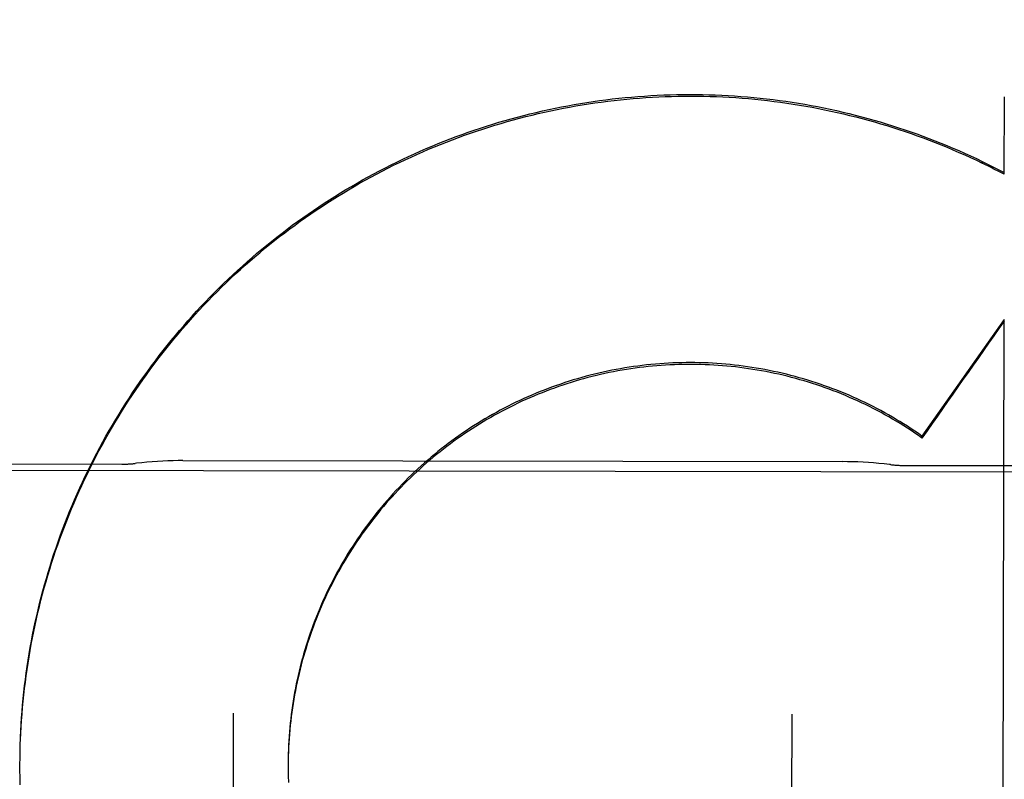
# Model space of a CAD drawing. Header units: inches. Extents: x 0 to 187, y 0 to 121.
# Tile 11 of 44: x 81.714 to 81.935, y 17.276 to 17.446. Entities that reach past the tile are written whole.
import ezdxf

# ---------------------------------------------------------------- set-up
doc = ezdxf.new("R2010")
doc.units = ezdxf.units.IN
doc.header["$LTSCALE"] = 10.2702993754
doc.header["$MEASUREMENT"] = 0
doc.linetypes.add('HIDDEN', pattern=[0.2, 0.1, -0.1])
doc.layers.get('0').update_dxf_attribs({"linetype": 'CONTINUOUS'})
for name, color, linetype in [('02___PRT_ALL_AXES', 7, 'CONTINUOUS'), ('DEFAULT_2', 8, 'HIDDEN'), ('DIMENSIONS', 7, 'CONTINUOUS')]:
    doc.layers.add(name, color=color, linetype=linetype)
doc.styles.get("Standard").update_dxf_attribs({"font": 'txt', "width": 0.8})
doc.dimstyles.new('DIMSTYLE_2', dxfattribs={"dimtxt": 0.9336635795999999, "dimasz": 1.0984277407, "dimexe": 0.09, "dimexo": 0.07, "dimgap": 0.0425, "dimtad": 0, "dimtih": 1, "dimtoh": 1, "dimzin": 4, "dimdsep": 46, "dimtxsty": 'Standard', "dimblk": '_FILLED', "dimblk1": '_FILLED', "dimblk2": '_FILLED', "dimcen": 0.09, "dimadec": 0, "dimazin": 0, "dimtfac": 1, "dimtofl": 0, "dimtmove": 0, "dimatfit": 3, "dimldrblk": '_FILLED', "dimfxl": 0, "dimtolj": 1, "dimtzin": 4, "dimarcsym": 0})

# ---------------------------------------------------------------- blocks, each defined once
blk = doc.blocks.new('_FILLED')
at = {"color": 0, "linetype": 'ByBlock'}
blk.add_solid([(0, 0), (-1, 0.2), (-1, -0.2)], dxfattribs=at)
blk = doc.blocks.new('*D16')
at = {"layer": 'DIMENSIONS', "color": 2, "linetype": 'Continuous'}
for p, q in [((71.2723825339, 17.5272084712), (71.2723825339, 19.7240639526)), ((71.2723825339, 16.4022084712), (71.2723825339, 13.8942791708)), ((71.2723825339, 13.8942791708), (72.1785854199, 13.8942791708))]:
    blk.add_line(p, q, dxfattribs=at)
at = {"layer": 'DIMENSIONS', "color": 2, "linetype": 'Continuous', "xscale": 1.0984277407, "yscale": 1.0984277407, "zscale": 1.0984277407}
for p, rotation in [((71.2723825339, 17.5272084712), 270), ((71.2723825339, 16.4022084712), 90)]:
    blk.add_blockref('_FILLED', p, dxfattribs=dict(at, rotation=rotation))
at = {"layer": 'DIMENSIONS', "color": 2, "linetype": 'Continuous', "insert": (72.6454172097, 14.3611109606), "char_height": 0.9336635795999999, "width": 2.9877234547, "attachment_point": 1, "line_spacing_factor": 0.9}
blk.add_mtext('1.13', dxfattribs=at)

msp = doc.modelspace()

# ---------------------------------------------------------------- linework, layer by layer
at = {"layer": '02___PRT_ALL_AXES', "color": 8, "linetype": 'HIDDEN'}
for p, q in [((81.4185211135, 17.3453469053), (82.2310200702, 17.3440448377)), ((81.6622730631, 17.3463681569), (81.7372729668, 17.346247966)), ((81.75091123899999, 17.3470466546), (81.8986370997, 17.346809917)), ((81.9122727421, 17.3459675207), (81.9872726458, 17.3458473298))]:
    msp.add_line(p, q, dxfattribs=at)
at = {"layer": 'DEFAULT_2', "color": 8, "linetype": 'HIDDEN'}
for p, q in [((81.9347419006, 17.4111028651), (81.9347695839, 17.4283996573)), ((81.92980084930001, 17.4136091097), (81.9298014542, 17.4139866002)), ((81.9298014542, 17.4139866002), (81.93474250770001, 17.4114817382)), ((81.9346896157, 17.3786136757), (81.9163313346, 17.3525180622)), ((81.9342880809, 17.1282274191), (81.9346896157, 17.3786136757)), ((81.9163306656, 17.352100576), (81.9163313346, 17.3525180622)), ((81.7621837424, 17.2905513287), (81.76129897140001, 16.7384482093)), ((81.88718358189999, 17.2903510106), (81.8862988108, 16.7382478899)), ((81.7144847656, 17.2817284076), (81.7145258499, 17.2837273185)), ((81.714460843, 17.2802908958), (81.7144872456, 17.282286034)), ((81.7744870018, 17.2814293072), (81.77446515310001, 17.2799776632)), ((81.7144504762, 17.2787503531), (81.7144516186, 17.2794026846)), ((81.71445047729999, 17.278750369), (81.7144625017, 17.2808444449)), ((81.7144542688, 17.2774151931), (81.7144512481, 17.2792320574)), ((81.7744656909, 17.2804437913), (81.7744533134, 17.278654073)), ((81.7744551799, 17.2794581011), (81.7744540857, 17.2791357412)), ((81.7744540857, 17.2791357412), (81.77445456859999, 17.278012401)), ((81.7144716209, 17.275977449), (81.7144545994, 17.2779608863)), ((81.774455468, 17.2784723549), (81.7744653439, 17.2770298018)), ((81.7744665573, 17.277486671), (81.7744868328, 17.2760472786)), ((81.71450273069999, 17.2745399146), (81.7144714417, 17.2765191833))]:
    msp.add_line(p, q, dxfattribs=at)
for points in [[(81.714522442, 17.2831655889), (81.71457830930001, 17.2851681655), (81.7146446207, 17.2866084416), (81.7147247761, 17.2880480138), (81.71481877, 17.2894867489), (81.7149265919, 17.2909245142), (81.7150482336, 17.2923611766), (81.715183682, 17.2937966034), (81.7153329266, 17.2952306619), (81.7154959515, 17.2966632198), (81.7156727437, 17.2980941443), (81.7158632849, 17.2995233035), (81.7160675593, 17.300950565), (81.7162855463, 17.3023757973), (81.71651722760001, 17.3037988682), (81.71676257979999, 17.3052196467), (81.7170215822, 17.306638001), (81.7172942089, 17.3080538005), (81.7175804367, 17.3094669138), (81.7178802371, 17.3108772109), (81.7181935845, 17.3122845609), (81.7185204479, 17.3136888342), (81.718860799, 17.3150899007), (81.7192146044, 17.3164876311), (81.7195818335, 17.317881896), (81.7199624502, 17.319272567), (81.7203564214, 17.3206595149), (81.7207637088, 17.3220426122), (81.7211842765, 17.3234217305), (81.7216180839, 17.3247967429), (81.7220650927, 17.3261675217), (81.7225252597, 17.3275339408), (81.7229985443, 17.3288958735), (81.7234849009, 17.3302531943), (81.7239842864, 17.3316057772), (81.7244966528, 17.3329534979), (81.7250219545, 17.3342962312), (81.72556014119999, 17.3356338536), (81.726111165, 17.3369662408), (81.7266749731, 17.3382932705), (81.7272515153, 17.3396148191), (81.7278407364, 17.3409307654), (81.7284425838, 17.3422409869), (81.7290570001, 17.3435453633), (81.7296839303, 17.3448437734), (81.7303233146, 17.3461360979), (81.7309750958, 17.3474222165), (81.7316392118, 17.3487020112), (81.732315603, 17.3499753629), (81.7330042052, 17.3512421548), (81.7337049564, 17.352502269), (81.7344177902, 17.3537555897), (81.73514264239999, 17.3550020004), (81.7358794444, 17.3562413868), (81.7366281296, 17.3574736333), (81.7373886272, 17.358698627), (81.73816086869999, 17.3599162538), (81.738944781, 17.3611264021), (81.7397402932, 17.3623289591), (81.7405473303, 17.3635238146), (81.7413658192, 17.3647108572), (81.7421956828, 17.3658899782), (81.74303684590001, 17.3670610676), (81.74388922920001, 17.3682240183), (81.7447527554, 17.3693787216), (81.7456273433, 17.370525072), (81.7465129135, 17.3716629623), (81.7474093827, 17.3727922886), (81.7483166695, 17.3739129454), (81.7492346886, 17.3750248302), (81.7501633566, 17.376127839), (81.75110258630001, 17.3772218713), (81.7520522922, 17.3783068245), (81.75301238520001, 17.3793825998), (81.7539827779, 17.3804490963), (81.75496337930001, 17.3815062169), (81.7559541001, 17.3825538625), (81.7569548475, 17.3835919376), (81.75796553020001, 17.384620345), (81.75898605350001, 17.385638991), (81.7600163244, 17.3866477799), (81.7610562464, 17.3876466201), (81.7621057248, 17.3886354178), (81.76316466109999, 17.389614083), (81.76423295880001, 17.3905825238), (81.765310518, 17.3915406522), (81.7663972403, 17.3924883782), (81.76749302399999, 17.3934256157), (81.768597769, 17.3943522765), (81.7697113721, 17.3952682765), (81.77083373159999, 17.3961735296), (81.7719647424, 17.3970679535), (81.7731043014, 17.3979514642), (81.77425230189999, 17.3988239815), (81.7754086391, 17.3996854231), (81.7765732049, 17.4005357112), (81.7777458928, 17.4013747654), (81.7789265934, 17.4022025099), (81.7801151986, 17.4030188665), (81.7813115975, 17.4038237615), (81.7825156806, 17.4046171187), (81.7837273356, 17.4053988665), (81.7849464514, 17.4061689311), (81.7861729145, 17.4069272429), (81.7874066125, 17.4076737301), (81.7886474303, 17.4084083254), (81.7898952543, 17.4091309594), (81.7911499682, 17.4098415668), (81.792411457, 17.4105400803), (81.7936796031, 17.411226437), (81.79495429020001, 17.4119005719), (81.7962353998, 17.4125624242), (81.79752281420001, 17.4132119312), (81.7988164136, 17.4138490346), (81.8001160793, 17.4144736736), (81.8014216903, 17.4150857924), (81.8027331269, 17.4156853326), (81.80405026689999, 17.4162722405), (81.8053729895, 17.4168464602), (81.8067011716, 17.4174079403), (81.8080346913, 17.4179566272), (81.8093734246, 17.418492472), (81.8107172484, 17.4190154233), (81.8120660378, 17.4195254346), (81.813419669, 17.420022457), (81.8147780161, 17.4205064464), (81.8161409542, 17.4209773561), (81.8175083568, 17.4214351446), (81.81888009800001, 17.4218797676), (81.82025605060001, 17.4223111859), (81.8216360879, 17.4227293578), (81.82302008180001, 17.4231342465), (81.824407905, 17.4235258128), (81.82579942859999, 17.4239040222), (81.8271945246, 17.424268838), (81.8285930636, 17.4246202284), (81.8299949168, 17.4249581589), (81.8313999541, 17.4252826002), (81.8328080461, 17.4255935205), (81.8342190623, 17.4258908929), (81.8356328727, 17.4261746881), (81.8370493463, 17.4264448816), (81.8384683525, 17.4267014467), (81.8398897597, 17.4269443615), (81.841313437, 17.4271736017), (81.8427392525, 17.427389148), (81.8441670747, 17.4275909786), (81.8455967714, 17.4277790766), (81.8470282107, 17.4279534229), (81.84846126, 17.4281140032), (81.8498957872, 17.4282608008), (81.85133165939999, 17.428393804), (81.8527687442, 17.4285129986), (81.85420690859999, 17.4286183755), (81.8556460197, 17.428709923), (81.8570859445, 17.4287876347), (81.85852655, 17.4288515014), (81.859967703, 17.4289015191), (81.8614092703, 17.4289376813), (81.8628511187, 17.4289599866), (81.864293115, 17.4289684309), (81.8657351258, 17.4289630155), (81.8671770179, 17.4289437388), (81.8686186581, 17.4289106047), (81.870059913, 17.4288636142), (81.8715006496, 17.4288027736), (81.87294073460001, 17.4287280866), (81.874380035, 17.4286395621), (81.8758184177, 17.4285372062), (81.8772557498, 17.4284210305), (81.87869189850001, 17.4282910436), (81.88012673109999, 17.4281472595), (81.8815601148, 17.4279896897), (81.88299191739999, 17.4278183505), (81.8844220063, 17.4276332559), (81.8858502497, 17.4274344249), (81.8872765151, 17.427221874), (81.8887006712, 17.4269956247), (81.8901225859, 17.4267556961), (81.8915421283, 17.4265021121), (81.8929591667, 17.4262348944), (81.89437357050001, 17.4259540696), (81.8957852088, 17.4256596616), (81.8971939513, 17.4253516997), (81.8985996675, 17.4250302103), (81.9000022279, 17.4246952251), (81.90140150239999, 17.4243467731), (81.9027973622, 17.4239848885), (81.90418967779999, 17.4236096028), (81.9055783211, 17.4232209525), (81.906963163, 17.4228189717), (81.9083440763, 17.4224036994), (81.90972093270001, 17.4219751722), (81.9110936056, 17.4215334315), (81.91246196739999, 17.4210785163), (81.9138258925, 17.4206104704), (81.9151852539, 17.4201293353), (81.9165399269, 17.4196351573), (81.91788978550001, 17.4191279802), (81.9192347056, 17.4186078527)], [(81.7145738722, 17.2846024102), (81.7146390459, 17.2860386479), (81.7147179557, 17.2874740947), (81.7148105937, 17.288908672), (81.7149169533, 17.2903422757), (81.71503702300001, 17.2917747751), (81.71517079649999, 17.293206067), (81.7153182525, 17.2946359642), (81.7154793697, 17.2960642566), (81.7156541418, 17.2974909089), (81.7158425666, 17.2989158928), (81.7160446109, 17.3003389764), (81.7162602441, 17.301759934), (81.7164894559, 17.3031787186), (81.7167322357, 17.3045952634), (81.7169885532, 17.3060094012), (81.7172583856, 17.3074209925), (81.7175417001, 17.3088298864), (81.7178384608, 17.3102359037), (81.7181486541, 17.3116389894), (81.7184722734, 17.3130391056), (81.7188092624, 17.3144360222), (81.7191595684, 17.3158295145), (81.719523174, 17.3172195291), (81.719900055, 17.318605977), (81.7202901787, 17.3199887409), (81.7206935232, 17.3213677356), (81.7211100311, 17.3227427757), (81.7215396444, 17.3241136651), (81.72198234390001, 17.3254803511), (81.722438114, 17.3268427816), (81.7229068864, 17.3282007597), (81.7233885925, 17.3295540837), (81.7238832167, 17.3309027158), (81.7243907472, 17.3322466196), (81.7249111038, 17.3335855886), (81.7254442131, 17.3349194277), (81.7259900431, 17.3362480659), (81.7265485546, 17.337571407), (81.7271196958, 17.3388893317), (81.7277034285, 17.3402017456), (81.7282996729, 17.3415084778), (81.7289083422, 17.3428093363), (81.7295294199, 17.3441042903), (81.7301628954, 17.3453933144), (81.7308086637, 17.3466762), (81.7314666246, 17.3479527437), (81.7321367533, 17.3492229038), (81.73281901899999, 17.3504866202), (81.7335133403, 17.351743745), (81.7342196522, 17.352994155), (81.73493787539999, 17.3542377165), (81.7356679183, 17.3554742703), (81.7364097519, 17.3567037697), (81.7371633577, 17.3579261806), (81.737928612, 17.3591413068), (81.7387053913, 17.3603489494), (81.73949367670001, 17.3615490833), (81.74029344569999, 17.3627416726), (81.7411045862, 17.3639265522), (81.7419270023, 17.3651035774), (81.742760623, 17.3662726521), (81.7436053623, 17.3674336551), (81.7444611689, 17.3685865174), (81.7453280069, 17.369731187), (81.7462057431, 17.3708674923), (81.7470942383, 17.371995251), (81.74799347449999, 17.3731144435), (81.7489034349, 17.3742250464), (81.7498239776, 17.3753268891), (81.7507549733, 17.3764198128), (81.7516963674, 17.377503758), (81.75264809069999, 17.3785786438), (81.753610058, 17.3796443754), (81.7545822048, 17.3807008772), (81.7555643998, 17.381748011), (81.75655649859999, 17.3827856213), (81.7575584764, 17.3838136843), (81.7585703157, 17.3848321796), (81.75959185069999, 17.3858409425), (81.7606229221, 17.386839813), (81.7616634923, 17.3878287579), (81.7627135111, 17.3888077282), (81.76377285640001, 17.3897766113), (81.7648414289, 17.3907353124), (81.7659191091, 17.3916837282), (81.76700575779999, 17.3926217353), (81.7681013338, 17.3935492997), (81.7692058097, 17.3944663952), (81.7703190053, 17.3953728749), (81.7714407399, 17.3962685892), (81.772570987, 17.3971535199), (81.77370971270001, 17.3980276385), (81.7748567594, 17.3988908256), (81.77601199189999, 17.3997429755), (81.7771753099, 17.4005840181), (81.7783465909, 17.4014138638), (81.7795257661, 17.4022324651), (81.78071278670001, 17.4030397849), (81.78190747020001, 17.403835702), (81.7831096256, 17.4046200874), (81.7843192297, 17.405392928), (81.7855362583, 17.4061542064), (81.7867605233, 17.4069038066), (81.78799185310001, 17.4076416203), (81.78923017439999, 17.4083676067), (81.79047539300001, 17.4090817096), (81.79172740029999, 17.4097838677), (81.7929861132, 17.410474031), (81.7942513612, 17.4111521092), (81.795522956, 17.4118179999), (81.7968008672, 17.412471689), (81.7980850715, 17.4131131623), (81.7993753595, 17.4137423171), (81.80067153, 17.4143590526), (81.8019735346, 17.4149633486), (81.8032813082, 17.4155551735), (81.8045947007, 17.4161344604), (81.8059135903, 17.4167011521), (81.8072378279, 17.4172551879), (81.8085672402, 17.4177964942), (81.8099017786, 17.4183250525), (81.8112414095, 17.418840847), (81.8125859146, 17.4193437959), (81.8139350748, 17.419833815), (81.81528885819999, 17.4203108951), (81.8166472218, 17.4207750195), (81.8180099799, 17.4212261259), (81.8193769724, 17.4216641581), (81.8207480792, 17.4220890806), (81.8221231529, 17.4225008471), (81.8235021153, 17.4228994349), (81.82488490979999, 17.4232848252), (81.82627132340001, 17.4236569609), (81.82766113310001, 17.4240157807), (81.8290543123, 17.4243612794), (81.83045083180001, 17.4246934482), (81.8318504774, 17.4250122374), (81.8332530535, 17.4253175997), (81.834658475, 17.4256095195), (81.8360666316, 17.4258879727), (81.8374774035, 17.4261529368), (81.83889069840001, 17.4264043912), (81.8403063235, 17.4266423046), (81.8417240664, 17.42686664), (81.8431438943, 17.4270773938), (81.8445657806, 17.42727456), (81.8459894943, 17.4274581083), (81.84741481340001, 17.4276280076), (81.84884168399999, 17.4277842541), (81.8502700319, 17.4279268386), (81.8516996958, 17.4280557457), (81.8531305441, 17.4281709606), (81.8545624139, 17.4282724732), (81.85599511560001, 17.4283602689), (81.8574285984, 17.4284343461), (81.8588628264, 17.4284947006), (81.860297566, 17.4285413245), (81.861732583, 17.4285742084), (81.8631678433, 17.4285933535), (81.8646032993, 17.428598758), (81.86603875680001, 17.4285904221), (81.8674740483, 17.4285683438), (81.8689090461, 17.4285325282), (81.8703435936, 17.4284829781), (81.8717776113, 17.4284196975), (81.8732110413, 17.4283426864), (81.8746436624, 17.428251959), (81.8760752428, 17.4281475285), (81.87750575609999, 17.4280293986), (81.8789351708, 17.4278975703), (81.8803632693, 17.4277520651), (81.8817898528, 17.4275929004), (81.8832148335, 17.4274200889), (81.8846380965, 17.4272336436), (81.8860595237, 17.4270335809), (81.8874790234, 17.4268199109), (81.8888964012, 17.4265926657), (81.8903114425, 17.4263518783), (81.891724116, 17.4260975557), (81.8931343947, 17.4258297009), (81.8945420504, 17.4255483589), (81.89594686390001, 17.4252535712), (81.8973487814, 17.4249453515), (81.8987477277, 17.4246237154), (81.90014354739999, 17.4242886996), (81.9015361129, 17.4239403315), (81.90292526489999, 17.4235786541), (81.9043108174, 17.4232037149), (81.90569272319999, 17.4228155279), (81.9070709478, 17.4224141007), (81.9084452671, 17.4219995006), (81.9098154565, 17.4215717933), (81.9111814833, 17.4211309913), (81.9125433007, 17.4206771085), (81.9139007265, 17.4202102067), (81.9152536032, 17.4197303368), (81.9166018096, 17.4192375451), (81.91794519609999, 17.4187318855), (81.9192836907, 17.4182133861)], [(81.9192347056, 17.4186078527), (81.92057456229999, 17.4180748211), (81.9219092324, 17.4175289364), (81.9232385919, 17.4169702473), (81.9245625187, 17.4163988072), (81.9258808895, 17.4158146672), (81.9271935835, 17.415217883), (81.9285004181, 17.4146085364), (81.9298014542, 17.4139866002)], [(81.9192836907, 17.4182133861), (81.9206172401, 17.417682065), (81.9219456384, 17.4171380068), (81.9232686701, 17.4165812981), (81.924586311, 17.416011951), (81.9258985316, 17.4154299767), (81.92720513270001, 17.4148354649), (81.9285058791, 17.4142285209), (81.92980084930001, 17.4136091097)], [(81.9163306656, 17.352100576), (81.91552622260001, 17.3526619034), (81.91471579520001, 17.3532143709), (81.9138993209, 17.3537580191), (81.9130769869, 17.3542927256), (81.91224895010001, 17.3548183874), (81.9114152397, 17.3553349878), (81.9105758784, 17.3558425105), (81.9097310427, 17.3563408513), (81.9088809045, 17.3568299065), (81.90802549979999, 17.3573096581), (81.9071648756, 17.3577800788), (81.9062991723, 17.3582410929), (81.9054285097, 17.3586926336), (81.904552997, 17.3591346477), (81.903672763, 17.3595670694), (81.9027878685, 17.3599898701), (81.9018983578, 17.3604030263), (81.9010044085, 17.360806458), (81.9001062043, 17.3612000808), (81.89920377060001, 17.3615838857), (81.8982971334, 17.36195786), (81.8973864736, 17.3623219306), (81.8964719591, 17.3626760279), (81.89555365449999, 17.3630201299), (81.8946316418, 17.3633542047), (81.89370603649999, 17.3636782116), (81.8927769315, 17.3639921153), (81.8918444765, 17.3642958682), (81.89090883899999, 17.3645894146), (81.8899700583, 17.3648727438), (81.8890281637, 17.3651458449), (81.8880833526, 17.3654086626), (81.887135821, 17.3656611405), (81.88618560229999, 17.3659032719), (81.8852327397, 17.3661350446), (81.8842773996, 17.3663564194), (81.8833197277, 17.3665673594), (81.8823598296, 17.3667678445), (81.88139783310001, 17.3669578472), (81.88043381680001, 17.367137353), (81.8794678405, 17.3673063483), (81.8785000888, 17.3674648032), (81.877530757, 17.3676126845), (81.8765598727, 17.3677499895), (81.8755874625, 17.3678767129), (81.8746137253, 17.3679928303), (81.87363885, 17.3680983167), (81.8726628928, 17.3681931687), (81.87168592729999, 17.3682773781), (81.8707080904, 17.3683509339), (81.8697294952, 17.3684138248), (81.86875028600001, 17.3684660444), (81.8677706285, 17.368507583), (81.86679057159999, 17.3685384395), (81.8658101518, 17.3685586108), (81.86482957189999, 17.3685680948), (81.8638490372, 17.3685668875), (81.8628685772, 17.368554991), (81.8618882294, 17.3685324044), (81.8609081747, 17.368499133), (81.859928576, 17.3684551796), (81.8589495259, 17.3684005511), (81.8579711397, 17.368335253), (81.8569935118, 17.3682592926), (81.8560167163, 17.3681726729), (81.8550409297, 17.3680754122), (81.854066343, 17.3679675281), (81.8530929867, 17.3678490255), (81.8521208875, 17.3677199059), (81.8511502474, 17.3675801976), (81.85018126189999, 17.3674299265), (81.8492139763, 17.367269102), (81.84824845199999, 17.3670977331), (81.847284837, 17.3669158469), (81.8463232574, 17.3667234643), (81.8453638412, 17.3665206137), (81.8444067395, 17.3663073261), (81.84345200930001, 17.3660836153), (81.842499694, 17.365849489), (81.8415499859, 17.3656049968), (81.8406030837, 17.3653501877), (81.8396590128, 17.3650850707), (81.8387178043, 17.3648096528), (81.8377796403, 17.3645239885), (81.8368446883, 17.364228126), (81.8359130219, 17.3639220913), (81.8349847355, 17.3636059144), (81.834059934, 17.3632796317), (81.833138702, 17.3629432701), (81.8322211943, 17.362596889), (81.8313075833, 17.3622405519), (81.8303979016, 17.3618742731), (81.8294921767, 17.3614980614), (81.82859059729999, 17.3611119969), (81.8276933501, 17.3607161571), (81.8268004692, 17.3603105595), (81.8259120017, 17.3598952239), (81.825028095, 17.3594702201), (81.8241488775, 17.3590356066), (81.8232744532, 17.3585914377), (81.8224049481, 17.3581377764), (81.8215404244, 17.3576746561), (81.8206809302, 17.3572020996), (81.8198266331, 17.3567202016), (81.8189777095, 17.3562290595), (81.8181341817, 17.355728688), (81.8172960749, 17.3552191), (81.81646355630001, 17.3547003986), (81.8156367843, 17.3541726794), (81.8148158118, 17.3536359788), (81.8140007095, 17.3530903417), (81.81319158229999, 17.3525358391), (81.8123885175, 17.3519725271), (81.8115916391, 17.3514004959), (81.8108010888, 17.3508198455), (81.8100169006, 17.3502306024), (81.8092391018, 17.3496327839), (81.8084678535, 17.3490265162), (81.80770331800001, 17.348411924), (81.8069455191, 17.3477890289), (81.8061944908, 17.3471578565), (81.8054503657, 17.3465185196), (81.8047132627, 17.3458711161), (81.8039832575, 17.3452157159), (81.8032604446, 17.3445524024), (81.8025448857, 17.3438812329), (81.80183663, 17.3432022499), (81.8011358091, 17.3425155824), (81.8004425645, 17.3418213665), (81.7997569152, 17.3411196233), (81.7990788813, 17.3404103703), (81.7984086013, 17.339693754), (81.797746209, 17.3389699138), (81.7970917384, 17.3382388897), (81.7964452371, 17.3375007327), (81.795806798, 17.3367555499), (81.7951765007, 17.336003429), (81.79455443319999, 17.3352444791), (81.79394069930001, 17.3344788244), (81.79333533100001, 17.3337065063), (81.7927383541, 17.3329275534), (81.7921498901, 17.332142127), (81.7915700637, 17.3313503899), (81.7909988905, 17.330552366), (81.7904363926, 17.3297480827), (81.7898826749, 17.3289376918), (81.7893378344, 17.3281213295), (81.7888019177, 17.3272990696), (81.7882749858, 17.3264710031), (81.7877570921, 17.3256372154), (81.7872482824, 17.3247977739), (81.7867486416, 17.3239528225), (81.7862582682, 17.323102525), (81.78577716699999, 17.3222468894), (81.7853053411, 17.3213859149), (81.7848428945, 17.3205197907), (81.78438990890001, 17.3196486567), (81.7839464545, 17.3187726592), (81.7835126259, 17.3178919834), (81.7830884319, 17.3170066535), (81.782673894, 17.3161167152), (81.782269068, 17.3152222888), (81.7818740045, 17.3143234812), (81.7814887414, 17.3134203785), (81.7811133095, 17.3125130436), (81.7807477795, 17.3116016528), (81.7803922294, 17.3106863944), (81.7800466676, 17.3097672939), (81.7797111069, 17.3088443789), (81.7793856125, 17.3079178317), (81.7790702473, 17.3069878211), (81.7787650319, 17.3060544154), (81.7784699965, 17.305117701), (81.7781851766, 17.3041777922), (81.7779106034, 17.3032347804), (81.7776463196, 17.3022888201), (81.7773923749, 17.301340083), (81.7771487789, 17.3003886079), (81.7769155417, 17.2994344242), (81.77669271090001, 17.2984777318), (81.7764803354, 17.2975187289), (81.7762784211, 17.2965574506), (81.7760869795, 17.2955939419), (81.77590604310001, 17.29462837), (81.775735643, 17.2936608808), (81.7755757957, 17.2926915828), (81.7754265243, 17.2917206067), (81.7752878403, 17.2907480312), (81.7751597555, 17.289773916), (81.7750422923, 17.2887984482), (81.7749354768, 17.2878218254), (81.7748393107, 17.2868440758), (81.774753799, 17.285865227), (81.7746789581, 17.2848854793), (81.77461480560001, 17.2839050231), (81.774561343, 17.2829239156), (81.7745185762, 17.2819422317), (81.7744865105, 17.2809601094)], [(81.9163313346, 17.3525180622), (81.9155225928, 17.3530819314), (81.9147078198, 17.353636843), (81.9138869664, 17.3541828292), (81.9130601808, 17.3547197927), (81.9122275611, 17.3552476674), (81.9113892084, 17.3557663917), (81.9105452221, 17.3562759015), (81.9096957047, 17.3567761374), (81.908840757, 17.3572670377), (81.9079804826, 17.3577485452), (81.9071149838, 17.3582206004), (81.9062443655, 17.3586831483), (81.9053687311, 17.3591361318), (81.90448818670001, 17.3595794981), (81.903602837, 17.3600131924), (81.9027127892, 17.3604371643), (81.9018181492, 17.3608513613), (81.9009190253, 17.3612557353), (81.90001552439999, 17.3616502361), (81.8991077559, 17.3620348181), (81.8981958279, 17.3624094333), (81.8972798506, 17.3627740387), (81.8963599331, 17.3631285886), (81.8954361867, 17.3634730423), (81.8945087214, 17.3638073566), (81.8935776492, 17.3641314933), (81.89264308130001, 17.3644454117), (81.8917051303, 17.3647490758), (81.8907639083, 17.3650424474), (81.8898195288, 17.3653254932), (81.8888721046, 17.3655981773), (81.8879217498, 17.3658604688), (81.88696857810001, 17.3661123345), (81.8860127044, 17.3663537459), (81.88505424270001, 17.3665846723), (81.8840933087, 17.3668050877), (81.8831300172, 17.3670149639), (81.8821644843, 17.3672142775), (81.8811968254, 17.3674030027), (81.880227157, 17.3675811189), (81.8792555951, 17.3677486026), (81.8782822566, 17.3679054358), (81.8773072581, 17.3680515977), (81.8763307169, 17.3681870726), (81.8753527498, 17.3683118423), (81.8743734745, 17.368425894), (81.8733930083, 17.3685292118), (81.8724114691, 17.3686217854), (81.87142897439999, 17.3687036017), (81.8704456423, 17.3687746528), (81.8694615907, 17.3688349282), (81.8684769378, 17.3688844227), (81.8674918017, 17.3689231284), (81.8665063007, 17.3689510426), (81.8655205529, 17.36896816), (81.8645346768, 17.3689744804), (81.8635487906, 17.3689700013), (81.8625630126, 17.3689547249), (81.8615774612, 17.3689286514), (81.86059225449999, 17.3688917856), (81.8596075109, 17.3688441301), (81.8586233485, 17.3687856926), (81.8576398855, 17.3687164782), (81.8566572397, 17.368636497), (81.8556755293, 17.3685457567), (81.8546948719, 17.3684442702), (81.8537153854, 17.3683320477), (81.852737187, 17.3682091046), (81.8517603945, 17.3680754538), (81.8507851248, 17.3679311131), (81.8498114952, 17.3677760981), (81.84883962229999, 17.3676104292), (81.84786962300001, 17.3674341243), (81.84690161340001, 17.3672472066), (81.8459357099, 17.3670496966), (81.84497202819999, 17.3668416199), (81.84401068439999, 17.3666229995), (81.84305179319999, 17.3663938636), (81.8420954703, 17.3661542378), (81.84114183, 17.3659041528), (81.8401909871, 17.3656436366), (81.8392430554, 17.3653727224), (81.838298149, 17.3650914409), (81.8373563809, 17.3647998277), (81.8364178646, 17.3644979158), (81.8354827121, 17.3641857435), (81.8345510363, 17.3638633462), (81.8336229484, 17.3635307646), (81.8326985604, 17.3631880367), (81.8317779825, 17.3628352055), (81.830861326, 17.3624723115), (81.8299487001, 17.3620994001), (81.829040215, 17.3617165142), (81.8281359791, 17.3613237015), (81.8272361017, 17.3609210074), (81.8263406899, 17.360508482), (81.82544985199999, 17.3600861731), (81.82456369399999, 17.3596541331), (81.8236823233, 17.359212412), (81.8228058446, 17.3587610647), (81.8219343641, 17.3583001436), (81.8210679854, 17.3578297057), (81.8202068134, 17.3573498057), (81.81935095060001, 17.356860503), (81.81850050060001, 17.3563618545), (81.8176555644, 17.3558539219), (81.8168162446, 17.3553367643), (81.8159826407, 17.3548104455), (81.8151548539, 17.3542750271), (81.8143329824, 17.3537305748), (81.81351712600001, 17.3531771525), (81.8127073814, 17.3526148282), (81.8119038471, 17.3520436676), (81.8111066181, 17.3514637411), (81.8103157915, 17.3508751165), (81.8095314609, 17.3502778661), (81.8087537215, 17.34967206), (81.8079826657, 17.3490577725), (81.8072183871, 17.3484350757), (81.8064609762, 17.3478040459), (81.8057105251, 17.3471647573), (81.8049671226, 17.3465172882), (81.8042308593, 17.3458617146), (81.8035018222, 17.3451981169), (81.80278010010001, 17.3445265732), (81.8020657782, 17.3438471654), (81.8013589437, 17.3431599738), (81.8006596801, 17.3424650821), (81.7999680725, 17.3417625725), (81.7992842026, 17.3410525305), (81.7986081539, 17.34033504), (81.7979400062, 17.3396101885), (81.7972798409, 17.3388780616), (81.796627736, 17.3381387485), (81.79598377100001, 17.3373923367), (81.7953480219, 17.3366389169), (81.7947205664, 17.3358785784), (81.79410147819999, 17.3351114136), (81.7934908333, 17.3343375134), (81.7928887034, 17.3335569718), (81.7922951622, 17.3327698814), (81.7917102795, 17.3319763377), (81.79113412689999, 17.3311764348), (81.79056677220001, 17.33037027), (81.7900082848, 17.3295579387), (81.7894587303, 17.3287395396), (81.7889181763, 17.3279151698), (81.78838668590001, 17.3270849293), (81.7878643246, 17.3262489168), (81.7873511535, 17.3254072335), (81.7868472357, 17.3245599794), (81.7863526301, 17.3237072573), (81.7858673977, 17.3228491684), (81.78539159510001, 17.3219858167), (81.784925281, 17.321117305), (81.7844685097, 17.3202437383), (81.7840213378, 17.3193652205), (81.7835838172, 17.318481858), (81.7831560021, 17.317593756), (81.7827379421, 17.3167010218), (81.7823296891, 17.3158037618), (81.7819312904, 17.3149020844), (81.7815427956, 17.313996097), (81.78116424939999, 17.3130859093), (81.7807956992, 17.3121716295), (81.7804371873, 17.3112533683), (81.7800887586, 17.310331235), (81.77975045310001, 17.3094053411), (81.7794223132, 17.3084757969), (81.7791043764, 17.3075427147), (81.77879668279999, 17.3066062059), (81.7784992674, 17.3056663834), (81.7782121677, 17.3047233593), (81.7779354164, 17.3037772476), (81.7776690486, 17.3028281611), (81.7774130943, 17.3018762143), (81.77716758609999, 17.3009215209), (81.7769325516, 17.2999641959), (81.7767080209, 17.2990043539), (81.7764940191, 17.2980421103), (81.7762905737, 17.2970775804), (81.77609770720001, 17.2961108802), (81.7759154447, 17.2951421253), (81.7757438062, 17.2941714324), (81.7755828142, 17.2931989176), (81.7754324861, 17.292224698), (81.77529284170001, 17.2912488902), (81.7751638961, 17.2902716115), (81.77504566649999, 17.289292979), (81.7749381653, 17.2883131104), (81.7748414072, 17.287332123), (81.7747554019, 17.2863501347), (81.7746801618, 17.2853672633), (81.7746156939, 17.2843836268), (81.7745620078, 17.2833993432), (81.77451910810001, 17.2824145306), (81.7744870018, 17.2814293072)], [(81.7509122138, 17.347046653), (81.7498584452, 17.3470419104), (81.7487094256, 17.3470221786), (81.747553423, 17.3469871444), (81.7463911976, 17.3469367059), (81.7452233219, 17.3468707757), (81.7440503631, 17.3467892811), (81.7428729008, 17.3466921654), (81.7416915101, 17.3465793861), (81.74050677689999, 17.3464509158), (81.7402390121, 17.3464197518)], [(81.90930726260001, 17.346148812), (81.9090387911, 17.3461809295), (81.9078545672, 17.3463131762), (81.9066736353, 17.3464297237), (81.9054965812, 17.3465305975), (81.9043239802, 17.3466158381), (81.9031564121, 17.3466855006), (81.90199444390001, 17.3467396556), (81.9008386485, 17.3467783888), (81.89968978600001, 17.3468017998), (81.898636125, 17.3468099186)], [(81.77448844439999, 17.2765011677), (81.77451902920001, 17.2750650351)]]:
    msp.add_lwpolyline(points, dxfattribs=at)
for centre, start, end in [((81.7373130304, 17.3712479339), 269.9081809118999, 276.7216252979), ((81.9123128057, 17.3709674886), 263.0947365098, 269.9081809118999)]:
    msp.add_arc(centre, 0.025, start, end, dxfattribs=at)
for centre, major_axis, ratio, start_param, end_param in [((81.5976536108, 17.4889052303), (10.5495174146, -5.3483973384), 0.007022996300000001, 1.542398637, 1.5428672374), ((82.0772875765, 17.4881365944), (3.7460206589, 5.325915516), 0.0082036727, -4.685978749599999, -4.6810743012)]:
    msp.add_ellipse(centre, major_axis=major_axis, ratio=ratio, start_param=start_param, end_param=end_param, dxfattribs=at)

# ---------------------------------------------------------------- dimensions: what is measured, and where the dimension line sits
at = {"layer": 'DIMENSIONS', "color": 2, "linetype": 'Continuous'}
dim = msp.add_linear_dim(base=(71.2723825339, 17.5272084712), p1=(84.664037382, 16.4022084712), p2=(57.496537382, 17.5272084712), angle=90, dimstyle='DIMSTYLE_2', dxfattribs=at)
dim.commit()
dim.dimension.update_dxf_attribs({"geometry": '*D16', "text_midpoint": (74.1392789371, 13.8942791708), "dimtype": 160})

doc.saveas('drawing.dxf')
